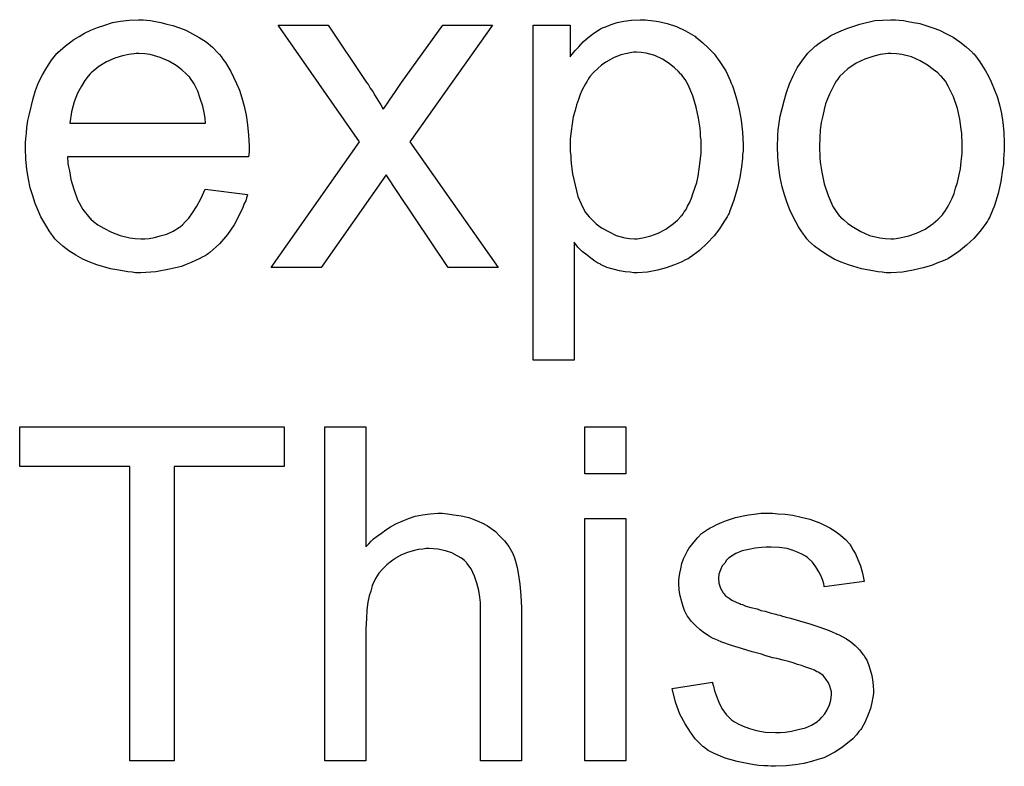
# Model space of a CAD drawing. Extents: x -2.2 to 8.3, y -2.9 to 5.2.
# Tile 72 of 205: x 3.349 to 3.585, y -0.383 to -0.204. Entities that reach past the tile are written whole.
import ezdxf

# ---------------------------------------------------------------- set-up
doc = ezdxf.new("R2010")
doc.units = 0
doc.layers.add('acc-ni-360-20-in-a_document', color=1, linetype='CONTINUOUS')

msp = doc.modelspace()

# ---------------------------------------------------------------- linework, layer by layer
at = {"layer": 'acc-ni-360-20-in-a_document', "color": 1}
for points in [[(3.379283, -0.203953), (3.380209, -0.204069), (3.381365, -0.2043), (3.382638, -0.204532), (3.384142, -0.204879), (3.385531, -0.205226), (3.387151, -0.205804), (3.388655, -0.206383), (3.390274, -0.207193), (3.391894, -0.208118), (3.393514, -0.20916), (3.395018, -0.210432), (3.396407, -0.211821), (3.396522, -0.211936), (3.396754, -0.212168), (3.397101, -0.212631), (3.397564, -0.213325), (3.398142, -0.214135), (3.39872, -0.21506), (3.399415, -0.216217), (3.400109, -0.217606), (3.400803, -0.21911), (3.401497, -0.22073), (3.402076, -0.222581), (3.402654, -0.224548), (3.403117, -0.226746), (3.403464, -0.22906), (3.403696, -0.23149), (3.403811, -0.234151), (3.403811, -0.234267), (3.403811, -0.234729), (3.403811, -0.235539), (3.403696, -0.236696), (3.360308, -0.236696), (3.360308, -0.236812), (3.360308, -0.237159), (3.360424, -0.237622), (3.360424, -0.238316), (3.360539, -0.239126), (3.360771, -0.240052), (3.361118, -0.242134), (3.361812, -0.244448), (3.362738, -0.246994), (3.36401, -0.249308), (3.36563, -0.25139), (3.365746, -0.25139), (3.365862, -0.251621), (3.366556, -0.2522), (3.367597, -0.25301), (3.368986, -0.25382), (3.370837, -0.254745), (3.372919, -0.255555), (3.375233, -0.256134), (3.376506, -0.25625), (3.377894, -0.256365), (3.37882, -0.256365), (3.379861, -0.25625), (3.381134, -0.256018), (3.382523, -0.255671), (3.384142, -0.255208), (3.385646, -0.254514), (3.387151, -0.253588), (3.387266, -0.253473), (3.387845, -0.25301), (3.388539, -0.252316), (3.389349, -0.25139), (3.390274, -0.250117), (3.391316, -0.248498), (3.392357, -0.246646), (3.393283, -0.244448), (3.403464, -0.245721), (3.403464, -0.245837), (3.403349, -0.246068), (3.403233, -0.246531), (3.403001, -0.247225), (3.402654, -0.247919), (3.402307, -0.248845), (3.401382, -0.250812), (3.400225, -0.25301), (3.398605, -0.255324), (3.396754, -0.257522), (3.39444, -0.259605), (3.394324, -0.259605), (3.394093, -0.259836), (3.393745, -0.260068), (3.393283, -0.260415), (3.392588, -0.260762), (3.391894, -0.261109), (3.390969, -0.261572), (3.389927, -0.262034), (3.38877, -0.262497), (3.387613, -0.26296), (3.384721, -0.263654), (3.381481, -0.264233), (3.377894, -0.264464), (3.376622, -0.264464), (3.375812, -0.264349), (3.374771, -0.264233), (3.373498, -0.264001), (3.37211, -0.26377), (3.370605, -0.263539), (3.367366, -0.262613), (3.36563, -0.261919), (3.36401, -0.261225), (3.362275, -0.260299), (3.360655, -0.259258), (3.359151, -0.258101), (3.357647, -0.256712), (3.357531, -0.256597), (3.3573, -0.256365), (3.356953, -0.255902), (3.35649, -0.255208), (3.355912, -0.254398), (3.355333, -0.253473), (3.354639, -0.252316), (3.353945, -0.251043), (3.35325, -0.249539), (3.352556, -0.247919), (3.351978, -0.246068), (3.351399, -0.244101), (3.350936, -0.242018), (3.350589, -0.239704), (3.350358, -0.237275), (3.350242, -0.234729), (3.350242, -0.234614), (3.350242, -0.234035), (3.350242, -0.233341), (3.350358, -0.2323), (3.350474, -0.231027), (3.350589, -0.229638), (3.350821, -0.228019), (3.351168, -0.226399), (3.352093, -0.222696), (3.352672, -0.220845), (3.353366, -0.218878), (3.354292, -0.217027), (3.355333, -0.215292), (3.35649, -0.213556), (3.357763, -0.211936), (3.357878, -0.211821), (3.35811, -0.211589), (3.358573, -0.211242), (3.359151, -0.210664), (3.359845, -0.210085), (3.360771, -0.209391), (3.361812, -0.208581), (3.363085, -0.207887), (3.364358, -0.207077), (3.365862, -0.206383), (3.367481, -0.205689), (3.369217, -0.20511), (3.371068, -0.204532), (3.373035, -0.204185), (3.375118, -0.203953), (3.377316, -0.203837), (3.378473, -0.203837), (3.379283, -0.203953)], [(3.442339, -0.233109), (3.463512, -0.263192), (3.45148, -0.263192), (3.439447, -0.245258), (3.43667, -0.240977), (3.421051, -0.263192), (3.409133, -0.263192), (3.430307, -0.233109), (3.410753, -0.20511), (3.422786, -0.20511), (3.431926, -0.218878), (3.432042, -0.218994), (3.432389, -0.219457), (3.432852, -0.220267), (3.43343, -0.221077), (3.434009, -0.222118), (3.434703, -0.223159), (3.435397, -0.224201), (3.435976, -0.225242), (3.436092, -0.225126), (3.436439, -0.224663), (3.436901, -0.223969), (3.43748, -0.223159), (3.438174, -0.222118), (3.438868, -0.221077), (3.440372, -0.218878), (3.450207, -0.20511), (3.462124, -0.20511), (3.442339, -0.233109)], [(3.49938, -0.203953), (3.500189, -0.204069), (3.501925, -0.2043), (3.504008, -0.204763), (3.506206, -0.205457), (3.508404, -0.206498), (3.510602, -0.207771), (3.510718, -0.207771), (3.510834, -0.208002), (3.511528, -0.208465), (3.512569, -0.209391), (3.513842, -0.210548), (3.51523, -0.212052), (3.516619, -0.213903), (3.518007, -0.216101), (3.519164, -0.218531), (3.519164, -0.218647), (3.51928, -0.218878), (3.519396, -0.219225), (3.519627, -0.219688), (3.519858, -0.220382), (3.52009, -0.221192), (3.520668, -0.223043), (3.521247, -0.225357), (3.52171, -0.227903), (3.522057, -0.230795), (3.522172, -0.233804), (3.522172, -0.233919), (3.522172, -0.234151), (3.522172, -0.234613), (3.522172, -0.235308), (3.522057, -0.236118), (3.522057, -0.237043), (3.521825, -0.239126), (3.521363, -0.241671), (3.520784, -0.244332), (3.519974, -0.247109), (3.518933, -0.249886), (3.518933, -0.250002), (3.518817, -0.250233), (3.518586, -0.25058), (3.518354, -0.251043), (3.517544, -0.252316), (3.516503, -0.253935), (3.51523, -0.255671), (3.513611, -0.257406), (3.511759, -0.259142), (3.509561, -0.260762), (3.509445, -0.260762), (3.50933, -0.260877), (3.508983, -0.261109), (3.50852, -0.26134), (3.507363, -0.261919), (3.505743, -0.262613), (3.503776, -0.263307), (3.501693, -0.263886), (3.499264, -0.264349), (3.496834, -0.264464), (3.496024, -0.264464), (3.495099, -0.264349), (3.493942, -0.264233), (3.492553, -0.264001), (3.491049, -0.263654), (3.489545, -0.263192), (3.488041, -0.262497), (3.487925, -0.262382), (3.487347, -0.26215), (3.486653, -0.261687), (3.485727, -0.260993), (3.484801, -0.260299), (3.483644, -0.259373), (3.482603, -0.258332), (3.481677, -0.257175), (3.481677, -0.285406), (3.471843, -0.285406), (3.471843, -0.20511), (3.480752, -0.20511), (3.480752, -0.212746), (3.480867, -0.212515), (3.48133, -0.212052), (3.481909, -0.211242), (3.482834, -0.210317), (3.483876, -0.20916), (3.485033, -0.208118), (3.486421, -0.207077), (3.487809, -0.206151), (3.488041, -0.206036), (3.488504, -0.205804), (3.489429, -0.205457), (3.490586, -0.204994), (3.491975, -0.204532), (3.493595, -0.204185), (3.495446, -0.203953), (3.497528, -0.203837), (3.498801, -0.203837), (3.49938, -0.203953)], [(3.559544, -0.203953), (3.560585, -0.204069), (3.561742, -0.2043), (3.563015, -0.204531), (3.564519, -0.204763), (3.567642, -0.205804), (3.569262, -0.206383), (3.570882, -0.207193), (3.572502, -0.208002), (3.574122, -0.20916), (3.575626, -0.210316), (3.57713, -0.211705), (3.577246, -0.211821), (3.577477, -0.212052), (3.577824, -0.212515), (3.578287, -0.213093), (3.578865, -0.213903), (3.57956, -0.214945), (3.580254, -0.216101), (3.580948, -0.217374), (3.581642, -0.218763), (3.582336, -0.220498), (3.583031, -0.222234), (3.583609, -0.224201), (3.584072, -0.226283), (3.584419, -0.228481), (3.58465, -0.230795), (3.584766, -0.233341), (3.584766, -0.233457), (3.584766, -0.233804), (3.584766, -0.234382), (3.584766, -0.235192), (3.58465, -0.236118), (3.584535, -0.237275), (3.584535, -0.238432), (3.584303, -0.239704), (3.583956, -0.242597), (3.583262, -0.245489), (3.582452, -0.248382), (3.581295, -0.251043), (3.581295, -0.251159), (3.581179, -0.251274), (3.580948, -0.251621), (3.580717, -0.252084), (3.579907, -0.253241), (3.578865, -0.25463), (3.577477, -0.256249), (3.575742, -0.257869), (3.573775, -0.259489), (3.571461, -0.260993), (3.571345, -0.260993), (3.571229, -0.261109), (3.570882, -0.26134), (3.570304, -0.261572), (3.569725, -0.261803), (3.569031, -0.262034), (3.567295, -0.262729), (3.565329, -0.263307), (3.562899, -0.263886), (3.560353, -0.264348), (3.557577, -0.264464), (3.55642, -0.264464), (3.555494, -0.264348), (3.554453, -0.264233), (3.553296, -0.264001), (3.551907, -0.26377), (3.550519, -0.263538), (3.547395, -0.262613), (3.54566, -0.261919), (3.54404, -0.261224), (3.54242, -0.260299), (3.5408, -0.259258), (3.539296, -0.258101), (3.537792, -0.256712), (3.537676, -0.256596), (3.537445, -0.256365), (3.537098, -0.255902), (3.536635, -0.255208), (3.536056, -0.254398), (3.535478, -0.253473), (3.534784, -0.252316), (3.53409, -0.250927), (3.533395, -0.249423), (3.532701, -0.247688), (3.532123, -0.245836), (3.531544, -0.243869), (3.531081, -0.241671), (3.530734, -0.239357), (3.530503, -0.236812), (3.530387, -0.234151), (3.530387, -0.233919), (3.530387, -0.233457), (3.530503, -0.232647), (3.530503, -0.23149), (3.530619, -0.230217), (3.53085, -0.228597), (3.531081, -0.226977), (3.531544, -0.225126), (3.532007, -0.223275), (3.532585, -0.221308), (3.53328, -0.219225), (3.534205, -0.217258), (3.535131, -0.215407), (3.536403, -0.213556), (3.537676, -0.211821), (3.539296, -0.210316), (3.539412, -0.210201), (3.539643, -0.210085), (3.540106, -0.209738), (3.540684, -0.209275), (3.541379, -0.208812), (3.542304, -0.208234), (3.54323, -0.207655), (3.544387, -0.207077), (3.54566, -0.206498), (3.547048, -0.20592), (3.550172, -0.204879), (3.553758, -0.204069), (3.55561, -0.203953), (3.557577, -0.203837), (3.558734, -0.203837), (3.559544, -0.203953)], [(3.377432, -0.211936), (3.376738, -0.211936), (3.376275, -0.212052), (3.375002, -0.212168), (3.373498, -0.212515), (3.371647, -0.213093), (3.36968, -0.213903), (3.367829, -0.21506), (3.365977, -0.216564), (3.365746, -0.216796), (3.365283, -0.217374), (3.364473, -0.218416), (3.363663, -0.219804), (3.362738, -0.221424), (3.361928, -0.223506), (3.361234, -0.225936), (3.360887, -0.228597), (3.393398, -0.228597), (3.393398, -0.228482), (3.393398, -0.22825), (3.393283, -0.227903), (3.393283, -0.22744), (3.393051, -0.226052), (3.392704, -0.224548), (3.392126, -0.222696), (3.391547, -0.220961), (3.390622, -0.219226), (3.38958, -0.217721), (3.38958, -0.217606), (3.389349, -0.21749), (3.38877, -0.216796), (3.387729, -0.21587), (3.386341, -0.214829), (3.384605, -0.213788), (3.382523, -0.212862), (3.380093, -0.212168), (3.37882, -0.212052), (3.377432, -0.211936)], [(3.496603, -0.211589), (3.496024, -0.211589), (3.495561, -0.211705), (3.494404, -0.211936), (3.4929, -0.212284), (3.491165, -0.212978), (3.489314, -0.214019), (3.488272, -0.214713), (3.487347, -0.215523), (3.486421, -0.216449), (3.485495, -0.21749), (3.485495, -0.217606), (3.485264, -0.217721), (3.485033, -0.218069), (3.484801, -0.218531), (3.484454, -0.219226), (3.483991, -0.21992), (3.483529, -0.220845), (3.483182, -0.221771), (3.482719, -0.222928), (3.482256, -0.224201), (3.481909, -0.225589), (3.481446, -0.227093), (3.481215, -0.228829), (3.480983, -0.230564), (3.480752, -0.232415), (3.480752, -0.234498), (3.480752, -0.234614), (3.480752, -0.234961), (3.480752, -0.235539), (3.480867, -0.236349), (3.480867, -0.237275), (3.480983, -0.238316), (3.48133, -0.240746), (3.481909, -0.243523), (3.482603, -0.246184), (3.48376, -0.248845), (3.484454, -0.250002), (3.485264, -0.251043), (3.485495, -0.251274), (3.486074, -0.251853), (3.487, -0.252779), (3.488272, -0.253704), (3.489892, -0.25463), (3.491743, -0.255555), (3.493826, -0.256134), (3.494983, -0.25625), (3.49614, -0.256365), (3.496834, -0.256365), (3.497297, -0.25625), (3.498454, -0.256018), (3.500074, -0.255671), (3.501809, -0.254977), (3.50366, -0.254051), (3.505512, -0.252663), (3.506437, -0.251853), (3.507363, -0.250927), (3.507363, -0.250812), (3.507594, -0.250696), (3.507826, -0.250349), (3.508057, -0.249886), (3.50852, -0.249307), (3.508867, -0.248498), (3.50933, -0.247688), (3.509793, -0.246646), (3.51014, -0.245605), (3.510602, -0.244217), (3.511065, -0.242828), (3.511412, -0.241324), (3.511644, -0.239589), (3.511875, -0.237737), (3.512106, -0.23577), (3.512106, -0.233688), (3.512106, -0.233572), (3.512106, -0.233225), (3.512106, -0.232647), (3.511991, -0.231837), (3.511991, -0.230911), (3.511875, -0.22987), (3.511528, -0.22744), (3.51095, -0.224779), (3.51014, -0.222118), (3.508983, -0.219457), (3.508288, -0.218184), (3.507479, -0.217143), (3.507479, -0.217027), (3.507247, -0.216911), (3.506669, -0.216217), (3.505743, -0.215407), (3.50447, -0.214366), (3.502851, -0.213325), (3.500999, -0.212399), (3.498917, -0.211821), (3.49776, -0.211705), (3.496603, -0.211589)], [(3.557577, -0.211936), (3.556882, -0.211936), (3.556304, -0.212052), (3.555031, -0.212168), (3.553296, -0.212631), (3.551329, -0.213325), (3.549246, -0.21425), (3.547279, -0.215639), (3.546238, -0.216564), (3.545312, -0.21749), (3.545312, -0.217606), (3.545081, -0.217721), (3.54485, -0.218068), (3.544503, -0.218531), (3.544155, -0.21911), (3.543808, -0.219804), (3.543345, -0.22073), (3.542883, -0.221655), (3.54242, -0.222812), (3.541957, -0.223969), (3.54161, -0.225357), (3.541263, -0.226862), (3.540916, -0.228481), (3.540684, -0.230217), (3.540569, -0.232184), (3.540453, -0.234151), (3.540453, -0.234266), (3.540453, -0.234613), (3.540453, -0.235192), (3.540569, -0.236002), (3.540569, -0.236928), (3.540684, -0.237969), (3.541032, -0.240399), (3.54161, -0.243175), (3.542536, -0.245952), (3.543693, -0.248613), (3.544503, -0.24977), (3.545312, -0.250927), (3.545428, -0.250927), (3.545544, -0.251159), (3.546238, -0.251737), (3.547279, -0.252663), (3.548668, -0.253588), (3.550403, -0.25463), (3.552486, -0.255555), (3.554916, -0.256134), (3.556188, -0.256249), (3.557577, -0.256365), (3.558271, -0.256365), (3.558849, -0.256249), (3.560122, -0.256018), (3.561858, -0.255671), (3.563709, -0.254977), (3.565791, -0.254051), (3.567758, -0.252663), (3.5688, -0.251737), (3.569725, -0.250811), (3.569841, -0.250696), (3.569956, -0.25058), (3.570188, -0.250233), (3.570535, -0.24977), (3.570882, -0.249192), (3.571345, -0.248498), (3.571808, -0.247572), (3.572271, -0.246646), (3.572733, -0.245489), (3.57308, -0.244217), (3.573543, -0.242828), (3.57389, -0.241324), (3.574237, -0.239589), (3.574469, -0.237853), (3.5747, -0.235886), (3.5747, -0.233804), (3.5747, -0.233688), (3.5747, -0.233341), (3.5747, -0.232762), (3.574584, -0.232068), (3.574584, -0.231143), (3.574469, -0.230101), (3.574122, -0.227672), (3.573543, -0.225126), (3.572618, -0.222349), (3.571345, -0.219804), (3.570651, -0.218531), (3.569725, -0.21749), (3.569725, -0.217374), (3.569494, -0.217258), (3.5688, -0.216564), (3.567758, -0.215754), (3.56637, -0.214713), (3.564634, -0.213672), (3.562552, -0.212746), (3.560238, -0.212168), (3.558965, -0.212052), (3.557577, -0.211936)], [(3.412257, -0.310906), (3.385878, -0.310906), (3.385878, -0.381483), (3.375233, -0.381483), (3.375233, -0.310906), (3.348854, -0.310906), (3.348854, -0.301419), (3.412257, -0.301419), (3.412257, -0.310906)], [(3.431811, -0.330112), (3.431926, -0.329997), (3.432158, -0.329765), (3.432505, -0.329418), (3.433083, -0.32884), (3.433662, -0.328261), (3.434472, -0.327567), (3.435513, -0.326873), (3.436554, -0.326063), (3.437711, -0.325369), (3.438984, -0.324675), (3.441992, -0.323402), (3.443612, -0.322823), (3.445348, -0.322476), (3.447199, -0.322245), (3.44905, -0.322129), (3.450091, -0.322129), (3.451364, -0.322245), (3.452868, -0.322476), (3.454604, -0.322708), (3.456455, -0.32317), (3.458306, -0.323865), (3.460157, -0.324675), (3.460389, -0.32479), (3.460967, -0.325137), (3.461777, -0.325716), (3.462818, -0.326526), (3.46386, -0.327567), (3.465017, -0.328724), (3.466058, -0.330112), (3.466983, -0.331732), (3.467099, -0.331964), (3.467331, -0.332542), (3.467678, -0.333583), (3.468025, -0.335087), (3.468372, -0.336939), (3.468719, -0.339137), (3.46895, -0.341798), (3.469066, -0.344806), (3.469066, -0.381483), (3.459232, -0.381483), (3.459232, -0.344691), (3.459232, -0.344575), (3.459232, -0.344344), (3.459232, -0.343996), (3.459232, -0.343534), (3.459116, -0.342261), (3.458885, -0.340641), (3.458422, -0.338906), (3.457843, -0.33717), (3.457033, -0.335435), (3.455992, -0.334046), (3.455876, -0.33393), (3.455414, -0.333468), (3.454719, -0.332889), (3.453678, -0.332311), (3.452405, -0.331616), (3.450901, -0.331154), (3.44905, -0.330691), (3.446967, -0.330575), (3.446273, -0.330575), (3.445463, -0.330691), (3.444306, -0.330807), (3.443149, -0.331154), (3.441761, -0.331501), (3.440372, -0.332079), (3.438868, -0.332889), (3.438753, -0.333005), (3.43829, -0.333352), (3.437596, -0.333815), (3.436786, -0.334509), (3.43586, -0.335435), (3.434935, -0.336476), (3.434125, -0.337749), (3.43343, -0.339137), (3.433315, -0.339368), (3.433199, -0.339831), (3.432968, -0.340757), (3.432621, -0.341914), (3.432273, -0.343418), (3.432042, -0.345269), (3.431926, -0.347352), (3.431811, -0.349781), (3.431811, -0.381483), (3.421976, -0.381483), (3.421976, -0.301419), (3.431811, -0.301419), (3.431811, -0.330112)], [(3.494057, -0.312642), (3.484223, -0.312642), (3.484223, -0.301419), (3.494057, -0.301419), (3.494057, -0.312642)], [(3.530503, -0.322245), (3.532238, -0.32236), (3.53409, -0.322592), (3.536056, -0.323055), (3.538139, -0.323517), (3.540106, -0.324212), (3.540222, -0.324212), (3.540337, -0.324327), (3.540916, -0.324559), (3.541841, -0.325022), (3.542998, -0.3256), (3.544271, -0.32641), (3.545544, -0.327336), (3.546701, -0.328377), (3.547742, -0.329534), (3.547858, -0.329649), (3.548089, -0.330112), (3.548552, -0.330922), (3.549131, -0.331848), (3.549709, -0.333236), (3.550287, -0.33474), (3.55075, -0.336476), (3.551213, -0.338443), (3.54161, -0.339715), (3.54161, -0.339484), (3.541494, -0.339021), (3.541263, -0.338211), (3.540916, -0.33717), (3.540337, -0.336129), (3.539643, -0.334972), (3.538833, -0.333815), (3.537676, -0.332773), (3.537561, -0.332658), (3.537098, -0.332426), (3.536403, -0.331964), (3.535362, -0.331501), (3.534205, -0.331038), (3.532701, -0.330575), (3.53085, -0.330344), (3.528883, -0.330228), (3.527726, -0.330228), (3.526569, -0.330344), (3.525065, -0.330459), (3.523561, -0.330807), (3.521941, -0.331154), (3.520437, -0.331732), (3.519164, -0.332542), (3.519048, -0.332658), (3.518701, -0.332889), (3.518239, -0.333352), (3.517776, -0.334046), (3.517197, -0.33474), (3.516735, -0.335666), (3.516387, -0.336707), (3.516272, -0.337748), (3.516272, -0.337864), (3.516272, -0.338096), (3.516387, -0.338443), (3.516387, -0.338906), (3.516735, -0.340062), (3.517429, -0.341219), (3.517544, -0.341335), (3.51766, -0.341451), (3.517892, -0.341798), (3.518354, -0.342145), (3.518817, -0.342492), (3.519511, -0.342955), (3.520321, -0.343302), (3.521247, -0.343765), (3.521363, -0.343765), (3.521594, -0.343881), (3.522057, -0.343996), (3.522867, -0.344343), (3.524024, -0.34469), (3.525528, -0.345038), (3.526453, -0.345385), (3.527495, -0.345616), (3.528652, -0.345963), (3.529924, -0.34631), (3.53004, -0.34631), (3.530387, -0.346426), (3.530966, -0.346542), (3.53166, -0.346773), (3.53247, -0.347005), (3.533511, -0.347236), (3.535709, -0.34793), (3.538139, -0.348624), (3.540569, -0.349434), (3.542767, -0.350244), (3.543693, -0.350591), (3.544503, -0.350938), (3.544734, -0.351054), (3.545197, -0.351285), (3.545891, -0.351632), (3.546932, -0.352211), (3.547974, -0.352905), (3.549015, -0.353831), (3.550056, -0.354872), (3.550982, -0.356029), (3.551097, -0.356145), (3.551329, -0.356608), (3.551792, -0.357302), (3.552254, -0.358343), (3.552602, -0.359616), (3.553064, -0.361004), (3.553296, -0.362624), (3.553411, -0.364475), (3.553411, -0.364707), (3.553411, -0.365285), (3.553296, -0.366211), (3.553064, -0.367483), (3.552717, -0.368872), (3.552139, -0.370376), (3.551445, -0.372111), (3.550519, -0.373731), (3.550403, -0.373963), (3.54994, -0.374425), (3.549362, -0.375235), (3.548436, -0.376161), (3.547164, -0.377202), (3.545775, -0.378359), (3.544155, -0.379401), (3.542189, -0.380442), (3.542073, -0.380442), (3.541957, -0.380558), (3.541263, -0.380789), (3.540106, -0.381136), (3.538602, -0.381599), (3.536751, -0.382062), (3.534668, -0.382409), (3.53247, -0.38264), (3.529924, -0.382756), (3.528883, -0.382756), (3.528073, -0.38264), (3.527148, -0.38264), (3.52599, -0.382524), (3.524834, -0.382409), (3.523561, -0.382177), (3.520784, -0.381599), (3.517892, -0.380789), (3.515115, -0.379632), (3.513842, -0.378938), (3.512685, -0.378128), (3.512569, -0.378012), (3.512454, -0.377896), (3.511759, -0.377202), (3.510718, -0.376161), (3.509561, -0.374541), (3.508288, -0.372574), (3.507016, -0.37026), (3.505974, -0.367368), (3.505164, -0.364128), (3.514883, -0.362624), (3.514883, -0.36274), (3.514883, -0.362855), (3.515115, -0.36355), (3.515346, -0.364707), (3.515809, -0.365979), (3.516387, -0.367368), (3.517082, -0.368872), (3.518123, -0.370376), (3.519396, -0.371649), (3.519627, -0.371764), (3.52009, -0.372111), (3.521015, -0.372574), (3.522172, -0.373153), (3.523677, -0.373731), (3.525412, -0.374194), (3.527495, -0.374541), (3.529924, -0.374657), (3.531081, -0.374657), (3.532238, -0.374541), (3.533742, -0.37431), (3.535362, -0.373963), (3.537098, -0.3735), (3.538602, -0.372921), (3.53999, -0.371996), (3.540106, -0.37188), (3.540569, -0.371533), (3.541032, -0.370954), (3.541726, -0.370144), (3.542304, -0.369219), (3.542883, -0.368062), (3.54323, -0.366905), (3.543345, -0.365517), (3.543345, -0.365401), (3.543345, -0.364938), (3.54323, -0.36436), (3.542998, -0.36355), (3.542651, -0.36274), (3.542073, -0.36193), (3.541379, -0.361004), (3.540337, -0.36031), (3.540222, -0.360194), (3.539874, -0.360079), (3.539296, -0.359731), (3.53837, -0.359384), (3.536982, -0.358922), (3.536172, -0.358575), (3.535247, -0.358343), (3.534205, -0.357996), (3.533048, -0.357649), (3.531776, -0.357302), (3.530271, -0.356955), (3.530156, -0.356955), (3.529809, -0.356839), (3.52923, -0.356723), (3.528536, -0.356492), (3.52761, -0.35626), (3.526569, -0.355913), (3.524371, -0.355335), (3.521825, -0.354525), (3.519396, -0.353831), (3.517082, -0.353021), (3.51604, -0.352558), (3.51523, -0.352211), (3.514999, -0.352095), (3.514536, -0.351864), (3.513842, -0.351401), (3.512916, -0.350823), (3.511875, -0.350013), (3.510834, -0.349087), (3.509793, -0.348046), (3.508867, -0.346773), (3.508751, -0.346657), (3.50852, -0.346195), (3.508173, -0.345385), (3.507826, -0.344459), (3.507479, -0.343302), (3.507131, -0.341914), (3.5069, -0.340525), (3.506784, -0.338906), (3.506784, -0.338674), (3.506784, -0.338211), (3.5069, -0.337517), (3.507016, -0.336476), (3.507247, -0.335435), (3.507479, -0.334162), (3.507941, -0.333005), (3.50852, -0.331732), (3.508635, -0.331616), (3.508867, -0.331154), (3.509214, -0.330575), (3.509793, -0.329765), (3.510487, -0.328955), (3.511297, -0.327914), (3.512222, -0.326988), (3.513379, -0.326178), (3.513495, -0.326063), (3.513842, -0.325947), (3.514305, -0.3256), (3.514999, -0.325253), (3.515925, -0.32479), (3.516966, -0.324327), (3.518239, -0.323865), (3.519627, -0.323402), (3.519858, -0.323286), (3.520321, -0.32317), (3.521131, -0.322939), (3.522172, -0.322707), (3.523445, -0.322476), (3.524834, -0.32236), (3.526453, -0.322129), (3.52923, -0.322129), (3.530503, -0.322245)], [(3.494057, -0.381483), (3.484223, -0.381483), (3.484223, -0.323402), (3.494057, -0.323402), (3.494057, -0.381483)]]:
    msp.add_lwpolyline(points, dxfattribs=at)

doc.saveas('drawing.dxf')
